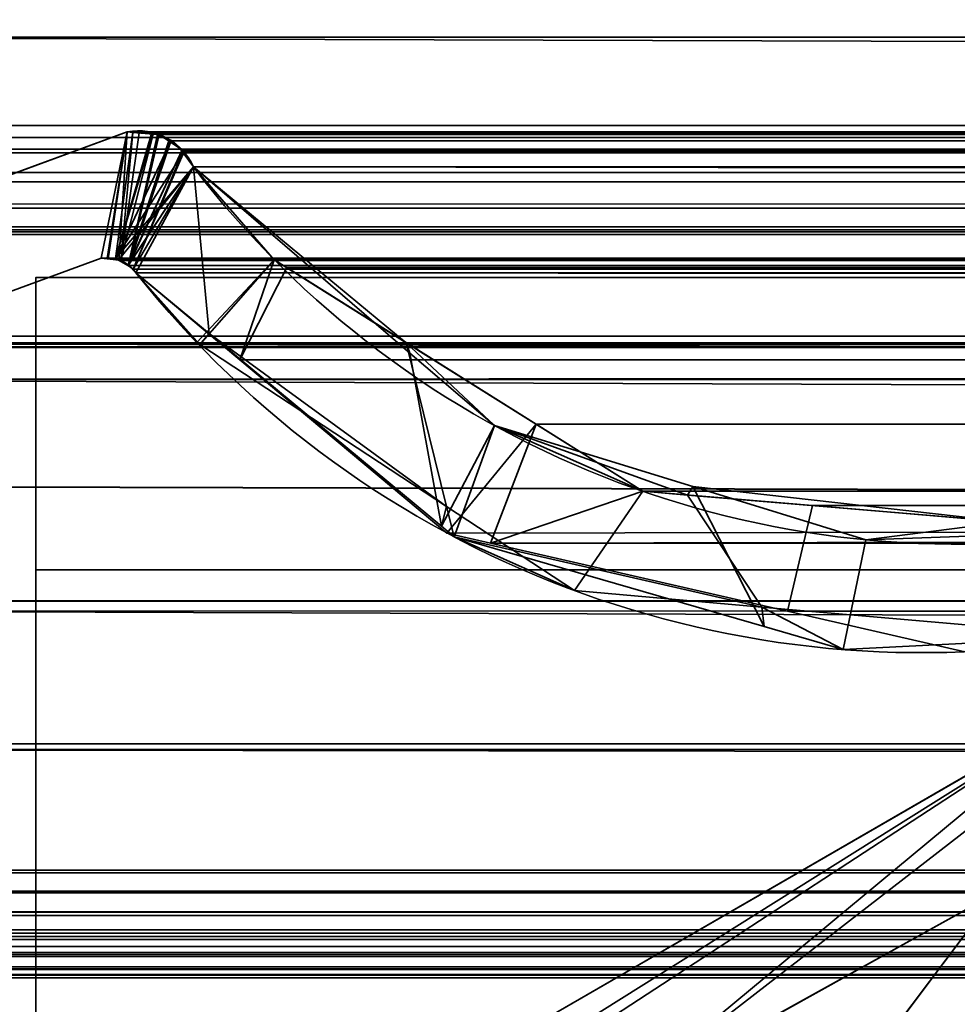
# Model space of a CAD drawing. Header units: millimetres. Extents: x -493 to 6693, y -115 to 145.
# Tile 82 of 256: x -309 to -303, y -5 to 2. Entities that reach past the tile are written whole.
import ezdxf

# ---------------------------------------------------------------- set-up
doc = ezdxf.new("R2010")
doc.units = ezdxf.units.MM
doc.layers.add('151', color=7, linetype='Continuous', true_color=0xffffff)

# ---------------------------------------------------------------- blocks, each defined once
blk = doc.blocks.new('UG_SURFACE_001')
at = {"layer": '151', "color": 252, "linetype": 'Continuous', "lineweight": 35}
for points in [[(492.5, -15, 2200.2499), (492.5, 135, 2200.2499), (-492.5, 135, 2200.2499), (-492.5, -15, 2200.2499)], [(-342.5, -15, 2050.2501), (-342.5, 135, 2050.2501), (342.5, 135, 2050.2501), (342.5, -15, 2050.2501)]]:
    blk.add_3dface(points, dxfattribs=at)
blk = doc.blocks.new('UG_SURFACE_067')
at = {"layer": '151', "color": 252, "linetype": 'Continuous', "lineweight": 35}
for points in [[(-309, 0, 2), (-309, 0, 2017), (309, 0, 2017), (309, 0, 2)], [(-309, -26, 2017), (309, -26, 2017), (309, 0, 2017), (-309, 0, 2017)], [(-309, 0, 2), (309, 0, 2), (309, -2), (-309, -2)], [(-309, 0, 2017), (-309, -9, 1140.4999), (-309, -14.6043, 1140.5953), (-309, -20.1, 1142)], [(-309, 0, 2), (-309, -14, 1035), (-309, -14, 1065.0001), (-309, -9, 1116.5)], [(-309, -9, 1116.5), (-309, -9, 1140.4999), (-309, 0, 2017), (-309, 0, 2)], [(-309, -20.1, 1142), (-309, -21.5, 1142), (-309, -26, 2017), (-309, 0, 2017)], [(-309, 0, 2), (-309, -2), (-309, -9), (-309, -9, 30.5)], [(-309, 0, 2), (-309, -21, 1035), (-309, -14, 1035)], [(-309, -9, 30.5), (-309, -21, 1035), (-309, 0, 2)], [(-309, -9), (-309, -2), (309, -2), (309, -9)]]:
    blk.add_3dface(points, dxfattribs=at)
blk = doc.blocks.new('UG_SURFACE_088')
at = {"layer": '151', "color": 252, "linetype": 'Continuous', "lineweight": 35}
for points in [[(-314.5, -21.92, 2021.75), (314.5, -21.92, 2021.75), (314.5, 12.92, 2021.75), (-314.5, 12.92, 2021.75)], [(-313, -21.92, 2020.2501), (-313, 12.92, 2020.2501), (313, 12.92, 2020.2501), (313, -21.92, 2020.2501)]]:
    blk.add_3dface(points, dxfattribs=at)
blk = doc.blocks.new('UG_SURFACE_091')
at = {"layer": '151', "color": 7, "linetype": 'Continuous', "lineweight": 35}
for points in [[(-310.2899, 0.295, -7.75), (-308.3734, 0.997, -7.75), (-308.5515, 0.1329, -7.75), (-310.0084, -0.4009, -7.75)], [(-310.0084, -0.4009, 2017.2584), (-308.5515, 0.1329, 2015.8014), (-308.3734, 0.997, 2015.6233), (-310.2899, 0.295, 2017.5397)], [(-308.3734, 0.997, -7.75), (-310.2899, 0.295, -7.75), (-310.2899, 0.295, 2017.5397), (-308.3734, 0.997, 2015.6233)], [(-308.51, 0.1314, -7.75), (-308.5515, 0.1329, -7.75), (-308.3734, 0.997, -7.75)], [(-308.3734, 0.997, 2015.6233), (-308.5515, 0.1329, 2015.8014), (-308.5104, 0.1281, 2015.7604)], [(-308.3734, 0.997, 2015.6233), (-308.5104, 0.1281, 2015.7604), (-308.4324, 0.119, 2015.6825)], [(-308.4533, 0.1294, -7.75), (-308.51, 0.1314, -7.75), (-308.3734, 0.997, -7.75), (-308.3353, 0.9963, -7.75)], [(-308.3353, 0.9963, -7.75), (-308.2051, 0.9939, -7.75), (-308.4533, 0.1294, -7.75)], [(-308.4533, 0.1294, -7.75), (-308.2051, 0.9939, -7.75), (-308.1973, 0.9904, -7.75)], [(-308.1973, 0.9904, -7.75), (-308.0756, 0.9346, -7.75), (-308.4533, 0.1294, -7.75)], [(-308.4324, 0.119, 2015.6825), (-308.417, 0.1172, 2015.667), (-308.3356, 0.9939, 2015.5857), (-308.3734, 0.997, 2015.6233)], [(-308.417, 0.1172, 2015.667), (-308.197, 0.9825, 2015.4469), (-308.3356, 0.9939, 2015.5857)], [(-308.1552, 0.979, 2015.4052), (-308.197, 0.9825, 2015.4469), (-308.417, 0.1172, 2015.667), (-308.3661, 0.0805, 2015.6159)], [(-308.3734, 0.997, -7.75), (-308.3734, 0.997, 2015.6233), (-308.3356, 0.9939, 2015.5857)], [(-308.3356, 0.9939, 2015.5857), (-308.3353, 0.9963, -7.75), (-308.3734, 0.997, -7.75)], [(-308.3661, 0.0805, 2015.6159), (-308.0776, 0.9273, 2015.3277), (-308.1552, 0.979, 2015.4052)], [(-308.3353, 0.9963, -7.75), (-308.3356, 0.9939, 2015.5857), (-308.197, 0.9825, 2015.4469)], [(-308.197, 0.9825, 2015.4469), (-308.2051, 0.9939, -7.75), (-308.3353, 0.9963, -7.75)], [(-308.197, 0.9825, 2015.4469), (-308.1973, 0.9904, -7.75), (-308.2051, 0.9939, -7.75)], [(-308.1973, 0.9904, -7.75), (-308.197, 0.9825, 2015.4469), (-308.1552, 0.979, 2015.4052)], [(-308.1552, 0.979, 2015.4052), (-308.0756, 0.9346, -7.75), (-308.1973, 0.9904, -7.75)], [(-308.1552, 0.979, 2015.4052), (-308.0776, 0.9273, 2015.3277), (-308.0756, 0.9346, -7.75)], [(-308.0756, 0.9346, -7.75), (-308.0553, 0.9253, -7.75), (-307.9918, 0.8542, -7.75), (-308.4533, 0.1294, -7.75)], [(-307.9977, 0.8741, 2015.2476), (-308.0776, 0.9273, 2015.3277), (-308.3661, 0.0805, 2015.6159)], [(-308.0553, 0.9253, -7.75), (-308.0756, 0.9346, -7.75), (-308.0776, 0.9273, 2015.3277)], [(-308.0553, 0.9253, -7.75), (-308.0776, 0.9273, 2015.3277), (-307.9977, 0.8741, 2015.2476)], [(-307.9977, 0.8741, 2015.2476), (-307.9918, 0.8542, -7.75), (-308.0553, 0.9253, -7.75)], [(-307.9918, 0.8542, -7.75), (-307.942, 0.7985, -7.75), (-307.9214, 0.7573, -7.75), (-308.4533, 0.1294, -7.75)], [(-308.3661, 0.0805, 2015.6159), (-308.3325, 0.0564, 2015.5826), (-307.987, 0.8578, 2015.2371), (-307.9977, 0.8741, 2015.2476)], [(-307.9214, 0.7573, 2015.1713), (-307.987, 0.8578, 2015.2371), (-308.3325, 0.0564, 2015.5826)], [(-307.9977, 0.8741, 2015.2476), (-307.987, 0.8578, 2015.2371), (-307.9918, 0.8542, -7.75)], [(-307.9918, 0.8542, -7.75), (-307.987, 0.8578, 2015.2371), (-307.9214, 0.7573, 2015.1713)], [(-307.9214, 0.7573, 2015.1713), (-307.942, 0.7985, -7.75), (-307.9918, 0.8542, -7.75)], [(-308.4337, 0.12, -7.75), (-308.4533, 0.1294, -7.75), (-307.9214, 0.7573, -7.75)], [(-307.9214, 0.7573, -7.75), (-308.3661, 0.0875, -7.75), (-308.4337, 0.12, -7.75)], [(-308.3644, 0.0858, -7.75), (-308.3661, 0.0875, -7.75), (-307.9214, 0.7573, -7.75)], [(-307.9214, 0.7573, -7.75), (-307.8123, -0.3839, -7.75), (-308.3143, 0.0331, -7.75), (-308.3644, 0.0858, -7.75)], [(-307.9214, 0.7573, 2015.1713), (-308.3325, 0.0564, 2015.5826), (-308.3143, 0.0331, 2015.5642)], [(-307.368, 0.1224, 2014.6179), (-307.9214, 0.7573, 2015.1713), (-308.3143, 0.0331, 2015.5642), (-307.8983, -0.4451, 2015.1484)], [(-307.9214, 0.7573, 2015.1713), (-307.9214, 0.7573, -7.75), (-307.942, 0.7985, -7.75)], [(-306.2241, -1.703, -7.75), (-307.8123, -0.3839, -7.75), (-307.9214, 0.7573, -7.75), (-306.439, -0.5165, -7.75)], [(-307.9214, 0.7573, -7.75), (-307.368, 0.1224, 2014.6179), (-306.4642, -0.4459, 2013.7143)], [(-307.9214, 0.7573, -7.75), (-307.9214, 0.7573, 2015.1713), (-307.368, 0.1224, 2014.6179)], [(-306.4642, -0.4459, 2013.7143), (-306.439, -0.5165, -7.75), (-307.9214, 0.7573, -7.75)], [(-308.5515, 0.1329, 2015.8014), (-310.0084, -0.4009, 2017.2584), (-310.0084, -0.4009, -7.75), (-308.5515, 0.1329, -7.75)], [(-308.5515, 0.1329, -7.75), (-308.51, 0.1314, -7.75), (-308.5104, 0.1281, 2015.7604)], [(-308.5104, 0.1281, 2015.7604), (-308.5515, 0.1329, 2015.8014), (-308.5515, 0.1329, -7.75)], [(-308.4324, 0.119, 2015.6825), (-308.5104, 0.1281, 2015.7604), (-308.51, 0.1314, -7.75)], [(-308.51, 0.1314, -7.75), (-308.4533, 0.1294, -7.75), (-308.4324, 0.119, 2015.6825)], [(-308.4533, 0.1294, -7.75), (-308.4337, 0.12, -7.75), (-308.4324, 0.119, 2015.6825)], [(-308.4337, 0.12, -7.75), (-308.3661, 0.0875, -7.75), (-308.3661, 0.0805, 2015.6159)], [(-308.3661, 0.0805, 2015.6159), (-308.417, 0.1172, 2015.667), (-308.4337, 0.12, -7.75)], [(-308.417, 0.1172, 2015.667), (-308.4324, 0.119, 2015.6825), (-308.4337, 0.12, -7.75)], [(-308.3661, 0.0875, -7.75), (-308.3644, 0.0858, -7.75), (-308.3661, 0.0805, 2015.6159)], [(-308.3325, 0.0564, 2015.5826), (-308.3661, 0.0805, 2015.6159), (-308.3644, 0.0858, -7.75)], [(-308.3644, 0.0858, -7.75), (-308.3143, 0.0331, -7.75), (-308.3143, 0.0331, 2015.5642)], [(-308.3143, 0.0331, 2015.5642), (-308.3325, 0.0564, 2015.5826), (-308.3644, 0.0858, -7.75)], [(-307.8983, -0.4451, 2015.1484), (-307.8775, -0.4588, 2015.1274), (-307.368, 0.1224, 2014.6179)], [(-306.4642, -0.4459, 2013.7143), (-307.368, 0.1224, 2014.6179), (-307.8775, -0.4588, 2015.1274), (-306.1886, -1.5679, 2013.4387)], [(-308.3143, 0.0331, -7.75), (-307.8123, -0.3839, -7.75), (-307.8775, -0.4588, 2015.1274)], [(-307.8775, -0.4588, 2015.1274), (-307.8983, -0.4451, 2015.1484), (-308.3143, 0.0331, -7.75)], [(-307.8983, -0.4451, 2015.1484), (-308.3143, 0.0331, 2015.5642), (-308.3143, 0.0331, -7.75)], [(-306.1886, -1.5679, 2013.4387), (-307.8775, -0.4588, 2015.1274), (-307.8123, -0.3839, -7.75)], [(-307.8123, -0.3839, -7.75), (-306.2241, -1.703, -7.75), (-306.1886, -1.5679, 2013.4387)], [(-306.1886, -1.5679, 2013.4387), (-305.3125, -2.1432, 2012.5625), (-304.8464, -1.4633, 2012.0964), (-306.4642, -0.4459, 2013.7143)], [(-305.8609, -1.0133, -7.75), (-306.4642, -0.4459, 2013.7143), (-304.8464, -1.4633, 2012.0964)], [(-305.8609, -1.0133, -7.75), (-306.439, -0.5165, -7.75), (-306.4642, -0.4459, 2013.7143)], [(-306.439, -0.5165, -7.75), (-305.8609, -1.0133, -7.75), (-306.2241, -1.703, -7.75)], [(-306.1363, -1.7759, -7.75), (-306.2241, -1.703, -7.75), (-305.8609, -1.0133, -7.75)], [(-305.8609, -1.0133, -7.75), (-304.5028, -1.4313, -7.75), (-304.0164, -2.3899, -7.75), (-306.1363, -1.7759, -7.75)], [(-305.8609, -1.0133, -7.75), (-304.8464, -1.4633, 2012.0964), (-304.5395, -1.4891, 2011.7896)], [(-304.5395, -1.4891, 2011.7896), (-304.5028, -1.4313, -7.75), (-305.8609, -1.0133, -7.75)], [(-297.7236, -1.597, -7.75), (-305.1005, -5.6975, -7.75), (-300.7098, -2.2961, -7.75), (-298.5944, -1.0688, -7.75)], [(-298.5944, -1.0688, 2005.8444), (-300.7098, -2.2961, 2007.9598), (-305.1005, -5.6975, 2012.3506), (-297.7236, -1.597, 2004.9736)], [(-304.5395, -1.4891, 2011.7896), (-304.8464, -1.4633, 2012.0964), (-305.3125, -2.1432, 2012.5625), (-304.0322, -2.2553, 2011.2822)], [(-304.5028, -1.4313, -7.75), (-304.5395, -1.4891, 2011.7896), (-302.3563, -1.6731, 2009.6064)], [(-304.5028, -1.4313, -7.75), (-303.3192, -1.7956, -7.75), (-303.4739, -2.547, -7.75), (-304.0164, -2.3899, -7.75)], [(-302.3563, -1.6731, 2009.6064), (-303.3192, -1.7956, -7.75), (-304.5028, -1.4313, -7.75)], [(-304.0322, -2.2553, 2011.2822), (-301.7144, -2.4582, 2008.9643), (-302.3563, -1.6731, 2009.6064), (-304.5395, -1.4891, 2011.7896)], [(-306.1886, -1.5679, 2013.4387), (-306.2241, -1.703, -7.75), (-306.1363, -1.7759, -7.75)], [(-305.3125, -2.1432, 2012.5625), (-306.1886, -1.5679, 2013.4387), (-306.1363, -1.7759, -7.75)], [(-297.7236, -1.597, 2004.9736), (-305.1005, -5.6975, 2012.3506), (-305.1005, -5.6975, -7.75), (-297.7236, -1.597, -7.75)], [(-302.3563, -1.6731, 2009.6064), (-302.3643, -1.7621, -7.75), (-303.3192, -1.7956, -7.75)], [(-306.1363, -1.7759, -7.75), (-304.0164, -2.3899, -7.75), (-304.0322, -2.2553, 2011.2822)], [(-304.0322, -2.2553, 2011.2822), (-305.3125, -2.1432, 2012.5625), (-306.1363, -1.7759, -7.75)], [(-301.7144, -2.4582, -7.75), (-303.4739, -2.547, -7.75), (-303.3192, -1.7956, -7.75), (-302.3643, -1.7621, -7.75)], [(-304.0322, -2.2553, 2011.2822), (-304.0164, -2.3899, -7.75), (-303.4739, -2.547, -7.75)], [(-301.7144, -2.4582, 2008.9643), (-304.0322, -2.2553, 2011.2822), (-303.4739, -2.547, -7.75)], [(-301.6825, -2.8586, -7.75), (-301.6368, -2.8237, -7.75), (-300.7098, -2.2961, -7.75), (-305.1005, -5.6975, -7.75)], [(-305.1005, -5.6975, 2012.3506), (-300.7098, -2.2961, 2007.9598), (-301.6825, -2.8586, 2008.9326)], [(-303.4739, -2.547, -7.75), (-301.7144, -2.4582, -7.75), (-301.7144, -2.4582, 2008.9643)], [(-301.6825, -2.8586, -7.75), (-305.6435, -5.4464, -7.75), (-305.651, -5.4241, -7.75), (-305.6458, -5.3454, -7.75)], [(-305.4992, -5.0763, -7.75), (-305.4683, -5.0486, -7.75), (-301.6825, -2.8586, -7.75), (-305.6458, -5.3454, -7.75)], [(-305.6435, -5.4464, -7.75), (-301.6825, -2.8586, -7.75), (-305.1005, -5.6975, -7.75), (-305.2202, -5.7371, -7.75)], [(-301.6825, -2.8586, 2008.9326), (-305.4683, -5.0486, 2012.7182), (-305.5006, -5.0777, 2012.7506), (-305.1005, -5.6975, 2012.3506)], [(-305.4683, -5.0486, 2012.7182), (-301.6825, -2.8586, 2008.9326), (-301.6825, -2.8586, -7.75), (-305.4683, -5.0486, -7.75)]]:
    blk.add_3dface(points, dxfattribs=at)
blk = doc.blocks.new('UG_SURFACE_092')
at = {"layer": '151', "color": 7, "linetype": 'Continuous', "lineweight": 35}
for points in [[(312.175, 1.6459, 2019.4249), (312.1284, 4.9608, 2019.3784), (-312.1284, 4.9608, 2019.3784), (-312.175, 1.6459, 2019.4249)], [(-311.2049, 1.0412, 2018.4548), (-311.1224, 3.9715, 2018.3723), (311.1224, 3.9715, 2018.3723), (311.2049, 1.0412, 2018.4548)], [(312.1642, -0.2241, 2019.4142), (-312.175, 1.6459, 2019.4249), (-312.1673, -0.6973, 2019.4173)], [(312.1642, -0.2241, 2019.4142), (312.175, 1.6459, 2019.4249), (-312.175, 1.6459, 2019.4249)], [(-311.2011, 0.9593, 2018.451), (-311.2049, 1.0412, 2018.4548), (311.2049, 1.0412, 2018.4548)], [(-311.2011, 0.9593, 2018.451), (311.2049, 1.0412, 2018.4548), (311.2011, 0.9593, 2018.451)], [(311.2011, 0.9593, 2018.451), (311.1883, 0.8784, 2018.4383), (-311.1883, 0.8784, 2018.4383), (-311.2011, 0.9593, 2018.451)], [(-310.2899, 0.295, 2017.5397), (-308.3734, 0.997, 2015.6233), (-308.5515, 0.1329, 2015.8014), (-310.0084, -0.4009, 2017.2584)], [(-308.3734, 0.997, 2015.6233), (-310.2899, 0.295, 2017.5397), (310.2899, 0.295, 2017.5397), (308.3734, 0.997, 2015.6233)], [(-308.5036, 0.1273, 2015.7537), (-308.5515, 0.1329, 2015.8014), (-308.3734, 0.997, 2015.6233)], [(-308.4307, 0.1188, 2015.6808), (-308.5036, 0.1273, 2015.7537), (-308.3734, 0.997, 2015.6233)], [(-308.3734, 0.997, 2015.6233), (-308.2916, 0.9903, 2015.5416), (-308.417, 0.1172, 2015.667), (-308.4307, 0.1188, 2015.6808)], [(-308.3681, 0.082, 2015.6181), (-308.417, 0.1172, 2015.667), (-308.2916, 0.9903, 2015.5416), (-308.1661, 0.9799, 2015.4161)], [(308.2916, 0.9903, 2015.5416), (-308.2916, 0.9903, 2015.5416), (-308.3734, 0.997, 2015.6233), (308.3734, 0.997, 2015.6233)], [(-308.1661, 0.9799, 2015.4161), (-308.1552, 0.979, 2015.4052), (-308.0896, 0.9354, 2015.3396), (-308.3681, 0.082, 2015.6181)], [(308.1661, 0.9799, 2015.4161), (-308.1661, 0.9799, 2015.4161), (-308.2916, 0.9903, 2015.5416), (308.2916, 0.9903, 2015.5416)], [(-308.1552, 0.979, 2015.4052), (-308.1661, 0.9799, 2015.4161), (308.1661, 0.9799, 2015.4161)], [(-308.1552, 0.979, 2015.4052), (308.1661, 0.9799, 2015.4161), (308.1552, 0.979, 2015.4052)], [(308.1552, 0.979, 2015.4052), (-308.0896, 0.9354, 2015.3396), (-308.1552, 0.979, 2015.4052)], [(308.1552, 0.979, 2015.4052), (308.0896, 0.9354, 2015.3396), (-308.0896, 0.9354, 2015.3396)], [(-311.1883, 0.8784, 2018.4383), (311.1883, 0.8784, 2018.4383), (311.1792, 0.8545, 2018.429)], [(311.1792, 0.8545, 2018.429), (-311.1801, 0.8536, 2018.43), (-311.1883, 0.8784, 2018.4383)], [(-308.3681, 0.082, 2015.6181), (-308.0896, 0.9354, 2015.3396), (-307.9977, 0.8741, 2015.2476)], [(-307.9977, 0.8741, 2015.2476), (-308.0896, 0.9354, 2015.3396), (308.0896, 0.9354, 2015.3396)], [(-307.9977, 0.8741, 2015.2476), (308.0896, 0.9354, 2015.3396), (307.9977, 0.8741, 2015.2476)], [(-311.1357, 0.7194, 2018.3856), (-311.1801, 0.8536, 2018.43), (311.1792, 0.8545, 2018.429)], [(-311.1357, 0.7194, 2018.3856), (311.1792, 0.8545, 2018.429), (311.1052, 0.66, 2018.3551)], [(-307.9977, 0.8741, 2015.2476), (-307.9921, 0.8656, 2015.2421), (-308.3325, 0.0564, 2015.5826), (-308.3681, 0.082, 2015.6181)], [(-308.3325, 0.0564, 2015.5826), (-307.9921, 0.8656, 2015.2421), (-307.9214, 0.7573, 2015.1713)], [(307.9977, 0.8741, 2015.2476), (-307.9921, 0.8656, 2015.2421), (-307.9977, 0.8741, 2015.2476)], [(307.9977, 0.8741, 2015.2476), (307.9921, 0.8656, 2015.2421), (-307.9921, 0.8656, 2015.2421)], [(307.9214, 0.7573, 2015.1713), (-307.9214, 0.7573, 2015.1713), (-307.9921, 0.8656, 2015.2421), (307.9921, 0.8656, 2015.2421)], [(-308.3143, 0.0331, 2015.5642), (-308.3325, 0.0564, 2015.5826), (-307.9214, 0.7573, 2015.1713)], [(-307.9214, 0.7573, 2015.1713), (-307.368, 0.1224, 2014.6179), (-307.6033, -0.5625, 2014.8532), (-308.3143, 0.0331, 2015.5642)], [(-307.9214, 0.7573, 2015.1713), (307.9214, 0.7573, 2015.1713), (307.368, 0.1224, 2014.6179)], [(-307.368, 0.1224, 2014.6179), (-307.9214, 0.7573, 2015.1713), (307.368, 0.1224, 2014.6179)], [(-311.1357, 0.7194, 2018.3856), (311.1052, 0.66, 2018.3551), (311.0961, 0.6497, 2018.3461)], [(311.0961, 0.6497, 2018.3461), (-311.0915, 0.6556, 2018.3415), (-311.1357, 0.7194, 2018.3856)], [(-310.9856, 0.5029, 2018.2357), (-311.0915, 0.6556, 2018.3415), (311.0961, 0.6497, 2018.3461)], [(-310.9422, 0.4746, 2018.1921), (-310.9856, 0.5029, 2018.2357), (311.0961, 0.6497, 2018.3461)], [(311.0961, 0.6497, 2018.3461), (310.941, 0.4726, 2018.1911), (-310.9422, 0.4746, 2018.1921)], [(-310.9422, 0.4746, 2018.1921), (310.9071, 0.4339, 2018.157), (310.7471, 0.3465, 2017.997)], [(-310.9422, 0.4746, 2018.1921), (310.941, 0.4726, 2018.1911), (310.9071, 0.4339, 2018.157)], [(310.7471, 0.3465, 2017.997), (-310.7465, 0.3476, 2017.9965), (-310.9422, 0.4746, 2018.1921)], [(-310.7465, 0.3476, 2017.9965), (310.7471, 0.3465, 2017.997), (310.7048, 0.3234, 2017.9548)], [(-310.7153, 0.3273, 2017.9653), (-310.7465, 0.3476, 2017.9965), (310.7048, 0.3234, 2017.9548)], [(-310.7153, 0.3273, 2017.9653), (310.7048, 0.3234, 2017.9548), (310.529, 0.3114, 2017.7789)], [(310.529, 0.3114, 2017.7789), (-310.5288, 0.3132, 2017.7789), (-310.7153, 0.3273, 2017.9653)], [(-310.5288, 0.3132, 2017.7789), (310.529, 0.3114, 2017.7789), (310.2899, 0.295, 2017.5397)], [(310.2899, 0.295, 2017.5397), (-310.2899, 0.295, 2017.5397), (-310.5288, 0.3132, 2017.7789)], [(-308.5515, 0.1329, 2015.8014), (-308.5036, 0.1273, 2015.7537), (308.5031, 0.136, 2015.753)], [(308.5031, 0.136, 2015.753), (308.5515, 0.1329, 2015.8014), (-308.5515, 0.1329, 2015.8014)], [(308.5004, 0.1362, 2015.7504), (-308.5036, 0.1273, 2015.7537), (-308.4307, 0.1188, 2015.6808)], [(308.5004, 0.1362, 2015.7504), (308.5031, 0.136, 2015.753), (-308.5036, 0.1273, 2015.7537)], [(-308.4307, 0.1188, 2015.6808), (308.4318, 0.1141, 2015.6817), (308.5004, 0.1362, 2015.7504)], [(308.5515, 0.1329, 2015.8014), (310.0084, -0.4009, 2017.2584), (-310.0084, -0.4009, 2017.2584), (-308.5515, 0.1329, 2015.8014)], [(308.3799, 0.0973, 2015.6298), (-308.4307, 0.1188, 2015.6808), (-308.417, 0.1172, 2015.667)], [(308.3799, 0.0973, 2015.6298), (308.4318, 0.1141, 2015.6817), (-308.4307, 0.1188, 2015.6808)], [(-308.417, 0.1172, 2015.667), (308.3673, 0.085, 2015.6174), (308.3799, 0.0973, 2015.6298)], [(-308.417, 0.1172, 2015.667), (-308.3681, 0.082, 2015.6181), (308.3673, 0.085, 2015.6174)], [(308.3673, 0.085, 2015.6174), (-308.3681, 0.082, 2015.6181), (-308.3325, 0.0564, 2015.5826)], [(-308.3325, 0.0564, 2015.5826), (308.3143, 0.0331, 2015.5642), (308.3673, 0.085, 2015.6174)], [(-307.6033, -0.5625, 2014.8532), (-307.368, 0.1224, 2014.6179), (-307.2813, 0.068, 2014.5314)], [(-306.1868, -1.749, 2013.4368), (-307.6033, -0.5625, 2014.8532), (-307.2813, 0.068, 2014.5314), (-305.5755, -1.0048, 2012.8255)], [(307.368, 0.1224, 2014.6179), (307.2813, 0.068, 2014.5314), (-307.2813, 0.068, 2014.5314), (-307.368, 0.1224, 2014.6179)], [(305.5755, -1.0048, 2012.8255), (-305.5755, -1.0048, 2012.8255), (-307.2813, 0.068, 2014.5314), (307.2813, 0.068, 2014.5314)], [(-308.3325, 0.0564, 2015.5826), (-308.3143, 0.0331, 2015.5642), (308.3143, 0.0331, 2015.5642)], [(-308.3143, 0.0331, 2015.5642), (-307.6033, -0.5625, 2014.8532), (307.6332, -0.6192, 2014.8833)], [(307.6332, -0.6192, 2014.8833), (307.8983, -0.4451, 2015.1484), (-308.3143, 0.0331, 2015.5642)], [(307.8983, -0.4451, 2015.1484), (308.3143, 0.0331, 2015.5642), (-308.3143, 0.0331, 2015.5642)], [(-312.1673, -0.6973, 2019.4173), (312.1944, -0.6927, 2019.4445), (312.1642, -0.2241, 2019.4142)], [(-310.3616, -0.4785, 2017.6115), (310.0084, -0.4009, 2017.2584), (310.3616, -0.4785, 2017.6115)], [(-310.3616, -0.4785, 2017.6115), (-310.0084, -0.4009, 2017.2584), (310.0084, -0.4009, 2017.2584)], [(311.2493, -2.0249, 2018.4994), (-311.2823, -2.2143, 2018.5323), (-311.1925, -0.4501, 2018.4426)], [(311.1925, -0.4501, 2018.4426), (-311.1925, -0.4501, 2018.4426), (-311.1875, -0.4483, 2018.4374), (311.1875, -0.4483, 2018.4374)], [(-311.1925, -0.4501, 2018.4426), (311.1925, -0.4501, 2018.4426), (311.2493, -2.0249, 2018.4994)], [(311.1875, -0.4483, 2018.4374), (-311.1875, -0.4483, 2018.4374), (-311.1807, -0.4459, 2018.4307)], [(-311.1807, -0.4459, 2018.4307), (-311.1767, -0.4461, 2018.4267), (311.1767, -0.4461, 2018.4267), (311.1807, -0.4459, 2018.4307)], [(311.1807, -0.4459, 2018.4307), (311.1875, -0.4483, 2018.4374), (-311.1807, -0.4459, 2018.4307)], [(311.1767, -0.4461, 2018.4267), (-311.1767, -0.4461, 2018.4267), (-311.1524, -0.4478, 2018.4023), (311.1524, -0.4478, 2018.4023)], [(311.1524, -0.4478, 2018.4023), (-311.1524, -0.4478, 2018.4023), (-311.0951, -0.4516, 2018.3451), (311.0951, -0.4516, 2018.3451)], [(311.0951, -0.4516, 2018.3451), (-311.0951, -0.4516, 2018.3451), (-311.0318, -0.4559, 2018.2817)], [(311.0318, -0.4559, 2018.2817), (311.0951, -0.4516, 2018.3451), (-311.0318, -0.4559, 2018.2817)], [(-311.0318, -0.4559, 2018.2817), (-310.4793, -0.4745, 2017.7293), (310.4793, -0.4745, 2017.7293), (311.0318, -0.4559, 2018.2817)], [(310.3616, -0.4785, 2017.6115), (-310.4793, -0.4745, 2017.7293), (-310.3616, -0.4785, 2017.6115)], [(310.3616, -0.4785, 2017.6115), (310.4793, -0.4745, 2017.7293), (-310.4793, -0.4745, 2017.7293)], [(307.6332, -0.6192, 2014.8833), (-307.6033, -0.5625, 2014.8532), (-306.1868, -1.749, 2013.4368)], [(307.6332, -0.6192, 2014.8833), (-306.1868, -1.749, 2013.4368), (-305.8874, -1.8177, 2013.1373)], [(-305.8874, -1.8177, 2013.1373), (305.8595, -1.784, 2013.1094), (307.6332, -0.6192, 2014.8833)], [(312.3484, -3.085, 2019.5985), (312.1944, -0.6927, 2019.4445), (-312.1673, -0.6973, 2019.4173)], [(312.3484, -3.085, 2019.5985), (-312.1673, -0.6973, 2019.4173), (-312.1649, -1.4257, 2019.4149)], [(-305.5755, -1.0048, 2012.8255), (-305.8874, -1.8177, 2013.1373), (-306.1868, -1.749, 2013.4368)], [(-305.5755, -1.0048, 2012.8255), (-304.8464, -1.4633, 2012.0964), (-305.8874, -1.8177, 2013.1373)], [(-304.8464, -1.4633, 2012.0964), (-305.5755, -1.0048, 2012.8255), (305.5755, -1.0048, 2012.8255)], [(-304.8464, -1.4633, 2012.0964), (305.5755, -1.0048, 2012.8255), (304.8464, -1.4633, 2012.0964)], [(-297.7236, -1.597, 2004.9736), (-305.1005, -5.6975, 2012.3506), (-300.7098, -2.2961, 2007.9598), (-298.5944, -1.0688, 2005.8444)], [(-312.1649, -1.4257, 2019.4149), (-312.375, -3.1926, 2019.6249), (312.4011, -3.2235, 2019.6512)], [(-312.1649, -1.4257, 2019.4149), (312.4011, -3.2235, 2019.6512), (312.3484, -3.085, 2019.5985)], [(-303.8561, -2.2835, 2011.106), (-305.8874, -1.8177, 2013.1373), (-304.8464, -1.4633, 2012.0964), (-303.685, -1.5611, 2010.9351)], [(304.8464, -1.4633, 2012.0964), (303.685, -1.5611, 2010.9351), (-303.685, -1.5611, 2010.9351), (-304.8464, -1.4633, 2012.0964)], [(297.7236, -1.597, 2004.9736), (305.1005, -5.6975, 2012.3506), (-305.1005, -5.6975, 2012.3506), (-297.7236, -1.597, 2004.9736)], [(-302.6424, -2.5618, 2009.8925), (-303.8561, -2.2835, 2011.106), (-303.685, -1.5611, 2010.9351), (-301.6124, -1.7357, 2008.8625)], [(301.6124, -1.7357, 2008.8625), (-301.6124, -1.7357, 2008.8625), (-303.685, -1.5611, 2010.9351), (303.685, -1.5611, 2010.9351)], [(305.3125, -2.1432, 2012.5625), (305.8595, -1.784, 2013.1094), (-305.8874, -1.8177, 2013.1373)], [(-305.8874, -1.8177, 2013.1373), (-303.8561, -2.2835, 2011.106), (303.871, -2.2694, 2011.121)], [(303.871, -2.2694, 2011.121), (305.3125, -2.1432, 2012.5625), (-305.8874, -1.8177, 2013.1373)], [(311.2493, -2.0249, 2018.4994), (311.2903, -2.2084, 2018.5404), (-311.2823, -2.2143, 2018.5323)], [(-311.2858, -2.283, 2018.5359), (311.2903, -2.2084, 2018.5404), (311.755, -4.2885, 2019.0051)], [(-311.2858, -2.283, 2018.5359), (-311.2823, -2.2143, 2018.5323), (311.2903, -2.2084, 2018.5404)], [(311.755, -4.2885, 2019.0051), (-311.8236, -4.4661, 2019.0735), (-311.2858, -2.283, 2018.5359)], [(303.871, -2.2694, 2011.121), (-303.8561, -2.2835, 2011.106), (-302.6424, -2.5618, 2009.8925)], [(-300.7098, -2.2961, 2007.9598), (-305.1005, -5.6975, 2012.3506), (-301.6818, -2.8582, 2008.9319)], [(-305.1005, -5.6975, 2012.3506), (-305.5561, -5.1276, 2012.8059), (-305.4683, -5.0486, 2012.7182), (-301.6825, -2.8586, 2008.9326)], [(305.4683, -5.0486, 2012.7182), (301.6825, -2.8586, 2008.9326), (-301.6825, -2.8586, 2008.9326), (-305.4683, -5.0486, 2012.7182)], [(-301.6825, -2.8586, 2008.9326), (-301.6818, -2.8582, 2008.9319), (-305.1005, -5.6975, 2012.3506)], [(-312.3904, -3.2315, 2019.6404), (-312.7183, -4.0566, 2019.9683), (312.7183, -4.0566, 2019.9683)], [(-312.375, -3.1926, 2019.6249), (-312.3904, -3.2315, 2019.6404), (312.4011, -3.2235, 2019.6512)], [(312.7183, -4.0566, 2019.9683), (312.4011, -3.2235, 2019.6512), (-312.3904, -3.2315, 2019.6404)], [(312.7699, -4.2006, 2020.0198), (312.7246, -4.0742, 2019.9747), (-312.7246, -4.0742, 2019.9747), (-312.7699, -4.2006, 2020.0198)], [(312.7183, -4.0566, 2019.9683), (-312.7183, -4.0566, 2019.9683), (-312.7246, -4.0742, 2019.9747), (312.7246, -4.0742, 2019.9747)], [(312.7703, -4.2114, 2020.0202), (-312.7703, -4.2114, 2020.0202), (-312.7762, -4.3434, 2020.0262)], [(312.7762, -4.3434, 2020.0262), (312.7703, -4.2114, 2020.0202), (-312.7762, -4.3434, 2020.0262)], [(-312.7699, -4.2006, 2020.0198), (-312.7703, -4.2114, 2020.0202), (312.7703, -4.2114, 2020.0202)], [(-312.7699, -4.2006, 2020.0198), (312.7703, -4.2114, 2020.0202), (312.7699, -4.2006, 2020.0198)], [(311.755, -4.2885, 2019.0051), (311.8178, -4.4688, 2019.0678), (-311.8236, -4.4661, 2019.0735)], [(-312.7762, -4.3434, 2020.0262), (-312.7704, -4.3663, 2020.0205), (312.7704, -4.3663, 2020.0205), (312.7762, -4.3434, 2020.0262)], [(312.7395, -4.4879, 2019.9895), (-312.7704, -4.3663, 2020.0205), (-312.7395, -4.4879, 2019.9895)], [(312.7395, -4.4879, 2019.9895), (312.7704, -4.3663, 2020.0205), (-312.7704, -4.3663, 2020.0205)], [(-312.7395, -4.4879, 2019.9895), (-312.7251, -4.5111, 2019.9752), (312.7251, -4.5111, 2019.9752), (312.7395, -4.4879, 2019.9895)], [(312.6571, -4.6207, 2019.907), (-312.7251, -4.5111, 2019.9752), (-312.6571, -4.6207, 2019.907)], [(312.6571, -4.6207, 2019.907), (312.7251, -4.5111, 2019.9752), (-312.7251, -4.5111, 2019.9752)], [(-311.8398, -4.5319, 2019.0897), (-311.8236, -4.4661, 2019.0735), (311.8178, -4.4688, 2019.0678)], [(311.8178, -4.4688, 2019.0678), (311.8398, -4.5319, 2019.0897), (-311.8398, -4.5319, 2019.0897)], [(311.8696, -4.5803, 2019.1195), (-311.9409, -4.6479, 2019.1908), (-311.8696, -4.5803, 2019.1195)], [(311.8696, -4.5803, 2019.1195), (311.9409, -4.6479, 2019.1908), (-311.9409, -4.6479, 2019.1908)], [(-311.8696, -4.5803, 2019.1195), (311.8398, -4.5319, 2019.0897), (311.8696, -4.5803, 2019.1195)], [(-311.8696, -4.5803, 2019.1195), (-311.8398, -4.5319, 2019.0897), (311.8398, -4.5319, 2019.0897)], [(-312.6571, -4.6207, 2019.907), (-312.6413, -4.6334, 2019.8913), (312.6413, -4.6334, 2019.8913), (312.6571, -4.6207, 2019.907)], [(312.6413, -4.6334, 2019.8913), (-312.6413, -4.6334, 2019.8913), (-312.5169, -4.7332, 2019.7668), (312.5169, -4.7332, 2019.7668)], [(-312.0153, -4.7184, 2019.2654), (311.9409, -4.6479, 2019.1908), (312.0153, -4.7184, 2019.2654)], [(-312.0153, -4.7184, 2019.2654), (-311.9409, -4.6479, 2019.1908), (311.9409, -4.6479, 2019.1908)], [(312.5169, -4.7332, 2019.7668), (-312.5169, -4.7332, 2019.7668), (-312.5004, -4.7372, 2019.7504), (312.5004, -4.7372, 2019.7504)], [(312.5004, -4.7372, 2019.7504), (-312.5004, -4.7372, 2019.7504), (-312.36, -4.7712, 2019.6099), (312.36, -4.7712, 2019.6099)], [(312.2678, -4.7935, 2019.5179), (-312.36, -4.7712, 2019.6099), (-312.2678, -4.7935, 2019.5179)], [(312.2678, -4.7935, 2019.5179), (312.36, -4.7712, 2019.6099), (-312.36, -4.7712, 2019.6099)], [(-312.2678, -4.7935, 2019.5179), (-312.2073, -4.7755, 2019.4573), (312.2073, -4.7755, 2019.4573), (312.2678, -4.7935, 2019.5179)], [(312.2073, -4.7755, 2019.4573), (-312.2073, -4.7755, 2019.4573), (-312.0605, -4.7319, 2019.3105), (312.0605, -4.7319, 2019.3105)], [(312.0153, -4.7184, 2019.2654), (-312.0605, -4.7319, 2019.3105), (-312.0153, -4.7184, 2019.2654)], [(312.0153, -4.7184, 2019.2654), (312.0605, -4.7319, 2019.3105), (-312.0605, -4.7319, 2019.3105)]]:
    blk.add_3dface(points, dxfattribs=at)
blk = doc.blocks.new('UG_SURFACE_094')
at = {"layer": '151', "color": 252, "linetype": 'Continuous', "lineweight": 35}
for points in [[(-297, 3.0145, -6.75), (-312, 3.0145, -6.75), (-312, -16.9528, -6.75), (312, -16.9528, -6.75)], [(-312, -16.9528, -7.75), (-312, 3.0145, -7.75), (-297, 3.0145, -7.75)], [(-297, 3.0145, -7.75), (297, 3.0145, -7.75), (-312, -16.9528, -7.75)], [(297, 3.0145, -7.75), (312, 3.0145, -7.75), (312, -16.9528, -7.75), (-312, -16.9528, -7.75)]]:
    blk.add_3dface(points, dxfattribs=at)

msp = doc.modelspace()

# ---------------------------------------------------------------- linework, layer by layer
at = {"layer": '151', "color": 253, "linetype": 'Continuous', "lineweight": -3}
for p, q in [((312.175, 1.6459, 2019.425), (-312.175, 1.6459, 2019.425)), ((-311.2049, 1.0412, 2018.4549), (311.2049, 1.0412, 2018.4549)), ((-310.2899, 0.295, 2017.5399), (-308.3734, 0.997, 2015.6234)), ((-310.2899, 0.295, -7.75), (-308.3734, 0.997, -7.75)), ((-310.2899, 0.295, 2017.5399), (-308.3734, 0.997, 2015.6234)), ((-308.3734, 0.997, -7.75), (-308.3734, 0.997, 2015.6234)), ((-308.3734, 0.997, 2015.6234), (308.3734, 0.997, 2015.6234)), ((-311.1883, 0.8784, 2018.4383), (311.1883, 0.8784, 2018.4383)), ((-307.9214, 0.7573, 2015.1714), (307.9214, 0.7573, 2015.1714)), ((-307.9214, 0.7573, -7.75), (-307.9214, 0.7573, 2015.1714)), ((-310.2899, 0.295, 2017.5399), (310.2899, 0.295, 2017.5399)), ((-310.0084, -0.4009, 2017.2584), (-308.5515, 0.1329, 2015.8015)), ((-308.5515, 0.1329, 2015.8015), (-310.0084, -0.4009, 2017.2584)), ((-308.5515, 0.1329, -7.75), (-310.0084, -0.4009, -7.75)), ((308.5515, 0.1329, 2015.8015), (-308.5515, 0.1329, 2015.8015)), ((-308.5515, 0.1329, 2015.8015), (-308.5515, 0.1329, -7.75)), ((308.3143, 0.0331, 2015.5643), (-308.3143, 0.0331, 2015.5643)), ((-308.3143, 0.0331, 2015.5643), (-308.3143, 0.0331, -7.75)), ((-309, 0, 2017), (309, 0, 2017)), ((-309, 0, 2), (309, 0, 2)), ((-309, 0, 2017), (-309, 0, 2)), ((-309, 0, 2), (-309, -2)), ((-309, 0, 2017), (-309, -26, 2017)), ((310.0084, -0.4009, 2017.2584), (-310.0084, -0.4009, 2017.2584)), ((311.1926, -0.4501, 2018.4426), (-311.1926, -0.4501, 2018.4426)), ((-305.1005, -5.6975, 2012.3505), (-297.7236, -1.597, 2004.9736)), ((-297.7236, -1.597, 2004.9736), (-305.1005, -5.6975, 2012.3505)), ((-297.7236, -1.597, -7.75), (-305.1005, -5.6975, -7.75)), ((-309, -2), (-309, -9)), ((-309, -2), (309, -2)), ((-305.4683, -5.0486, 2012.7183), (-301.6825, -2.8586, 2008.9325)), ((-305.4683, -5.0486, 2012.7183), (-301.6825, -2.8586, 2008.9325)), ((-305.4683, -5.0486, -7.75), (-301.6825, -2.8586, -7.75)), ((312.7183, -4.0566, 2019.9683), (-312.7183, -4.0566, 2019.9683)), ((311.8398, -4.5319, 2019.0898), (-311.8398, -4.5319, 2019.0898)), ((312.5169, -4.7332, 2019.7669), (-312.5169, -4.7332, 2019.7669))]:
    msp.add_line(p, q, dxfattribs=at)
for points in [[(-307.9214, 0.7573, 2015.1714), (-307.9975, 0.9333, 2015.2475), (-308.1851, 1.0331, 2015.4351), (-308.3734, 0.997, 2015.6234)], [(-307.9214, 0.7573, 2015.1714), (-307.9975, 0.9333, 2015.2475), (-308.1851, 1.0331, 2015.4351), (-308.3734, 0.997, 2015.6234)], [(-308.3734, 0.997, -7.75), (-308.1851, 1.0331, -7.75), (-307.9975, 0.9333, -7.75), (-307.9214, 0.7573, -7.75)], [(-307.9214, 0.7573, -7.75), (-306.4414, -1.1772, -7.75), (-304.0145, -2.1357, -7.75), (-301.6124, -1.7357, -7.75)], [(-301.6124, -1.7357, 2008.8624), (-304.0145, -2.1357, 2011.2645), (-306.4414, -1.1772, 2013.6914), (-307.9214, 0.7573, 2015.1714)], [(-301.6124, -1.7357, 2008.8624), (-304.0145, -2.1357, 2011.2645), (-306.4414, -1.1772, 2013.6914), (-307.9214, 0.7573, 2015.1714)], [(-308.5515, 0.1329, -7.75), (-308.4598, 0.1489, -7.75), (-308.367, 0.1099, -7.75), (-308.3143, 0.0331, -7.75)], [(-308.5515, 0.1329, 2015.8015), (-308.4598, 0.1489, 2015.7098), (-308.367, 0.1099, 2015.617), (-308.3143, 0.0331, 2015.5643)], [(-308.5515, 0.1329, 2015.8015), (-308.4598, 0.1489, 2015.7098), (-308.367, 0.1099, 2015.617), (-308.3143, 0.0331, 2015.5643)], [(-308.3143, 0.0331, -7.75), (-306.7426, -1.9513, -7.75), (-304.2053, -2.9092, -7.75), (-301.7144, -2.4582, -7.75)], [(-301.7144, -2.4582, 2008.9644), (-304.2053, -2.9092, 2011.4553), (-306.7426, -1.9513, 2013.9926), (-308.3143, 0.0331, 2015.5643)], [(-308.3143, 0.0331, 2015.5643), (-306.7426, -1.9513, 2013.9926), (-304.2053, -2.9092, 2011.4553), (-301.7144, -2.4582, 2008.9644)]]:
    msp.add_open_spline(points, degree=3, dxfattribs=at)

# ---------------------------------------------------------------- block references
for name in ['UG_SURFACE_088', 'UG_SURFACE_001', 'UG_SURFACE_094', 'UG_SURFACE_091', 'UG_SURFACE_092', 'UG_SURFACE_067']:
    msp.add_blockref(name, (0, 0), dxfattribs=at)

doc.saveas('drawing.dxf')
